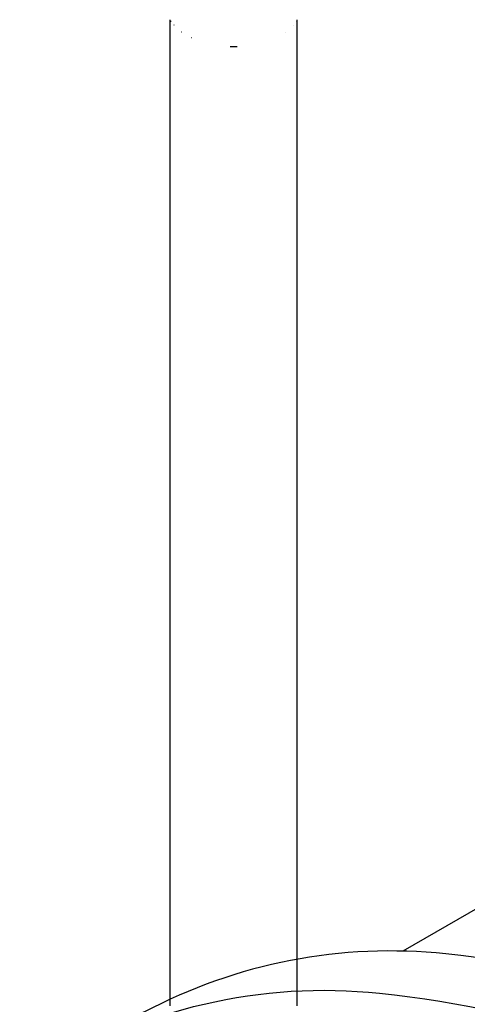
# Model space of a CAD drawing. Extents: x -19547 to -11561, y 2096 to 5601.
# Tile 15 of 168: x -19207 to -19175, y 3349 to 3418. Entities that reach past the tile are written whole.
import ezdxf

# ---------------------------------------------------------------- set-up
doc = ezdxf.new("R2010")
doc.units = 0
doc.header["$MEASUREMENT"] = 0
doc.layers.add('TANK', color=2, linetype='CONTINUOUS')
doc.layers.add('TANK-SLOPE', color=2, linetype='CONTINUOUS')

# ---------------------------------------------------------------- blocks, each defined once
blk = doc.blocks.new('A$C3406478A')
at = {"layer": 'TANK'}
for p, q in [((-1.03, 23.624), (-1.03, 85.046)), ((-0.958, 84.92), (-0.965, 84.93)), ((7.886, 84.92), (7.892, 84.93)), ((7.958, 20.143), (7.958, 85.046)), ((-0.748, 84.65), (-0.756, 84.658)), ((7.676, 84.65), (7.684, 84.658)), ((-0.202, 84.165), (-0.21, 84.171)), ((0.503, 83.759), (0.496, 83.762)), ((7.129, 84.165), (7.138, 84.171)), ((3.218, 83.158), (3.71, 83.158)), ((-1.03, 16.887), (-1.03, 23.624)), ((7.958, 15.327), (7.958, 20.143)), ((-1.03, 15.327), (-1.03, 16.887))]:
    blk.add_line(p, q, dxfattribs=at)

msp = doc.modelspace()

# ---------------------------------------------------------------- linework, layer by layer
at = {"layer": 'TANK', "elevation": 0}
for points in [[(-19047.775, 3204.758, 0.049983), (-19046.407, 3220.092, 0.071312), (-19051.72, 3254.478, 0.017305), (-19055.917, 3266.72, 0.040291), (-19068.882, 3293.876, 0.057637), (-19094.584, 3328.316, 0.071312), (-19121.81, 3349.982, 0.106395), (-19152.668, 3360.132, 0.159299), (-19174.178, 3355.53), (-19179.605, 3352.397)], [(-19065.483, 3194.538, 0.03226), (-19064.923, 3204.98, 0.071312), (-19070.506, 3241.114, 0.019282), (-19075.476, 3255.428, 0.038312), (-19088.54, 3282.515, 0.044515), (-19108.643, 3311.064, 0.013151), (-19115.536, 3318.766, 0.071312), (-19144.146, 3341.533, 0.106395), (-19176.573, 3352.199, 0.149431), (-19197.935, 3348.071), (-19205.108, 3343.856), (-19206.719, 3336.742)], [(-19065.483, 3194.538, 0.03226), (-19064.923, 3204.98, 0.071312), (-19070.506, 3241.114, 0.019282), (-19075.476, 3255.428, 0.038312), (-19088.54, 3282.515, 0.044515), (-19108.643, 3311.064, 0.013151), (-19115.536, 3318.766, 0.071312), (-19144.146, 3341.533, 0.106395), (-19176.573, 3352.199, 0.149431), (-19197.935, 3348.071), (-19205.108, 3343.856), (-19206.719, 3336.742)], [(-19205.108, 3343.856, -0.16913), (-19181.273, 3349.419, -0.106395), (-19148.846, 3338.753, -0.071312), (-19120.236, 3315.986, -0.016688), (-19111.598, 3306.121, -0.040957), (-19093.241, 3279.735, -0.038238), (-19080.198, 3252.701, -0.019356), (-19075.206, 3238.334, -0.071312), (-19069.623, 3202.199, -0.032043), (-19070.175, 3191.828, -0.032043)], [(-19205.108, 3343.856, -0.16913), (-19181.273, 3349.419, -0.106395), (-19148.846, 3338.753, -0.071312), (-19120.236, 3315.986, -0.016688), (-19111.598, 3306.121, -0.040957), (-19093.241, 3279.735, -0.038238), (-19080.198, 3252.701, -0.019356), (-19075.206, 3238.334, -0.071312), (-19069.623, 3202.199, -0.032043), (-19070.175, 3191.828, -0.032043)]]:
    msp.add_lwpolyline(points, format="xyb", dxfattribs=at)

# ---------------------------------------------------------------- block references
at = {"layer": 'TANK-SLOPE'}
msp.add_blockref('A$C3406478A', (-19195.052, 3333.201, 0), dxfattribs=at)

doc.saveas('drawing.dxf')
